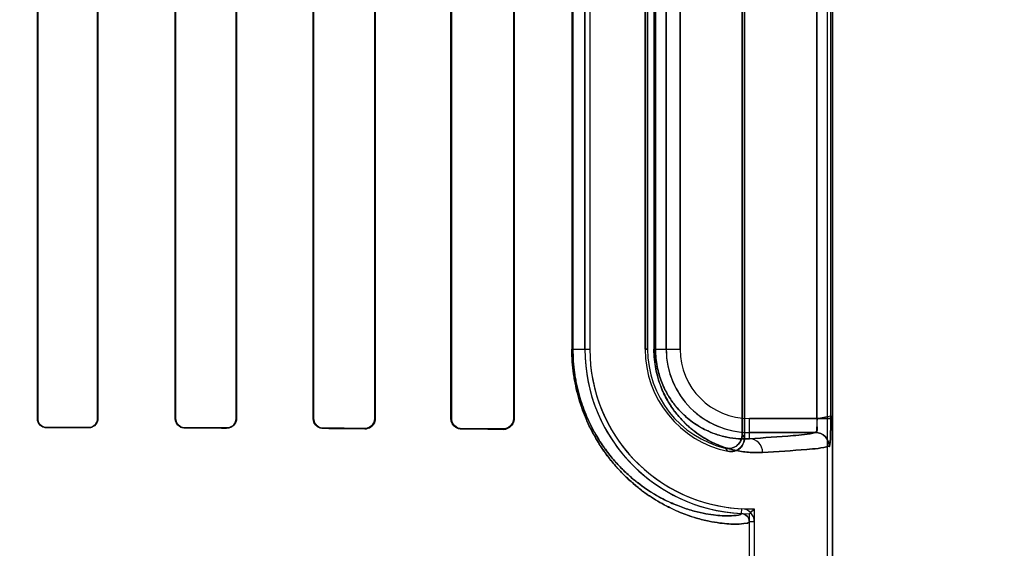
# Model space of a CAD drawing. Header units: millimetres. Extents: x 0 to 297, y 0 to 210.
# Tile 154 of 256: x 58.708 to 58.958, y 157.272 to 157.406. Entities that reach past the tile are written whole.
import ezdxf

# ---------------------------------------------------------------- set-up
doc = ezdxf.new("R2010")
doc.units = ezdxf.units.MM
doc.header["$LTSCALE"] = 16.335
doc.layers.get('0').update_dxf_attribs({"linetype": 'CONTINUOUS'})
for name, color, linetype in [('AXES_REF', 7, 'CONTINUOUS'), ('INTFCLR_1', 7, 'CONTINUOUS'), ('INTFCLR_72935', 7, 'CONTINUOUS')]:
    doc.layers.add(name, color=color, linetype=linetype)

msp = doc.modelspace()

# ---------------------------------------------------------------- linework, layer by layer
at = {"color": 7, "linetype": 'Continuous'}
for radius in [6.787079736, 6.7865, 6.743039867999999]:
    msp.add_circle((57.4637311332, 154.7114782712), radius, dxfattribs=at)
for radius, start, end in [(6.72, 278.2771290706, 261.7228709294), (6.874, 143.2753922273, 36.7246077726)]:
    msp.add_arc((57.4637311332, 154.7114782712), radius, start, end, dxfattribs=at)
at = {"layer": 'AXES_REF', "color": 9, "linetype": 'Continuous'}
for radius in [6.191158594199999, 4.150003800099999]:
    msp.add_circle((57.4637311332, 154.7114782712), radius, dxfattribs=at)
at = {"layer": 'INTFCLR_1', "color": 6, "linetype": 'Continuous'}
for p, q in [((58.9127789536, 157.1614683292), (58.9127789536, 159.0304801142)), ((58.9140132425, 157.1614683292), (58.9140132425, 159.0304683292)), ((58.891166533, 157.5121245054), (58.891166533, 157.3008121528)), ((58.8917789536, 157.3000442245), (58.8917789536, 157.5128924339)), ((58.7127758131, 157.3049683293), (58.7127758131, 157.5079683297)), ((58.7128598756, 157.3049683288), (58.7128598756, 157.5079683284)), ((58.7280242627, 157.5079683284), (58.7280242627, 157.3049683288)), ((58.7281111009, 157.5079683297), (58.7281111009, 157.3049683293)), ((58.7476944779, 157.3049683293), (58.7476944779, 157.5079683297)), ((58.74778468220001, 157.3049683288), (58.74778468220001, 157.5079683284)), ((58.7631080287, 157.5079683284), (58.7631080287, 157.3049683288)), ((58.76320236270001, 157.5079683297), (58.76320236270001, 157.3049683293)), ((58.7825900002, 157.3049683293), (58.7825900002, 157.5079683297)), ((58.7826894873, 157.3049683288), (58.7826894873, 157.5079683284)), ((58.7982144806, 157.5079683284), (58.7982144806, 157.3049683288)), ((58.79832055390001, 157.5079683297), (58.79832055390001, 157.3049683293)), ((58.8174531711, 157.3049683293), (58.8174531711, 157.5079683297)), ((58.81756795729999, 157.3049683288), (58.81756795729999, 157.5079683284)), ((58.8333524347, 157.5079683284), (58.8333524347, 157.3049683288)), ((58.8334793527, 157.5079683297), (58.8334793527, 157.3049683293)), ((58.8513765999, 157.3224683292), (58.8513765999, 157.4904683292)), ((58.8526108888, 157.4904683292), (58.8526108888, 157.3224683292)), ((58.8666108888, 157.4904683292), (58.8666108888, 157.3224683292)), ((58.8672233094, 157.3224683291), (58.8672233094, 157.4904683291)), ((58.8930132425, 157.1614683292), (58.8930132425, 157.2787818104)), ((58.8942475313, 157.2787817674), (58.8942475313, 157.1614683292))]:
    msp.add_line(p, q, dxfattribs=at)
at = {"layer": 'INTFCLR_1', "color": 9, "linetype": 'Continuous'}
for p, q in [((58.91011279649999, 157.5080288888), (58.91011279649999, 157.3049077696)), ((58.9136091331, 157.3049077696), (58.9136091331, 157.5080288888)), ((58.8480722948, 157.4904683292), (58.8480722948, 157.3224683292)), ((58.8483304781, 157.3224683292), (58.8483304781, 157.4904683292)), ((58.8688350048, 157.4904683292), (58.8688350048, 157.3224683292)), ((58.8692440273, 157.3224683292), (58.8692440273, 157.4904683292)), ((58.871953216, 157.3224683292), (58.871953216, 157.4904683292)), ((58.8754526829, 157.4904683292), (58.8754526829, 157.3224683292)), ((58.8480722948, 157.3224683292), (58.8526108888, 157.3224683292)), ((58.8666108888, 157.3224683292), (58.8672233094, 157.3224683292)), ((58.8688350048, 157.3224683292), (58.8754526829, 157.3224683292)), ((58.712775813, 157.3049683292), (58.7128598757, 157.3049683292)), ((58.7280242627, 157.3049683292), (58.7281111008, 157.3049683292)), ((58.7476944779, 157.3049683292), (58.7477846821, 157.3049683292)), ((58.7631080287, 157.3049683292), (58.76320236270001, 157.3049683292)), ((58.7825900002, 157.3049683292), (58.7826894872, 157.3049683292)), ((58.7982144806, 157.3049683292), (58.79832055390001, 157.3049683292)), ((58.817453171, 157.3049683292), (58.81756795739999, 157.3049683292)), ((58.8333524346, 157.3049683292), (58.8334793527, 157.3049683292)), ((58.71517683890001, 157.3026469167), (58.71517683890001, 157.3025623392)), ((58.7256768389, 157.3025395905), (58.7256768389, 157.3026258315)), ((58.7501768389, 157.302570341), (58.7501768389, 157.3024793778)), ((58.7606768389, 157.3024501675), (58.7606768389, 157.3025436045)), ((58.7851768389, 157.3024732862), (58.7851768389, 157.3023726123)), ((58.7956768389, 157.3023346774), (58.7956768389, 157.3024392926)), ((58.8930132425, 157.2998371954), (58.8930132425, 157.3049077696)), ((58.8930132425, 157.3049077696), (58.9136091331, 157.3049077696)), ((58.8201768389, 157.3023490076), (58.8201768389, 157.3022321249)), ((58.8306768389, 157.3021805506), (58.8306768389, 157.3023046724)), ((58.909735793, 157.3014083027), (58.8930132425, 157.3014083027)), ((58.8910140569, 157.2808797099), (58.8910733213, 157.2821125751)), ((58.8942475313, 157.278781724), (58.8930132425, 157.2787818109))]:
    msp.add_line(p, q, dxfattribs=at)
at = {"layer": 'INTFCLR_1', "color": 7, "linetype": 'Continuous'}
msp.add_lwpolyline([(58.83152969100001, 157.3024409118), (58.8314421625, 157.3024134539), (58.8313526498, 157.3023887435), (58.8312612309, 157.3023669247), (58.8311680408, 157.3023481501), (58.8310731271, 157.3023325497), (58.8309764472, 157.3023202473), (58.8308780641, 157.3023113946), (58.83077815, 157.3023061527), (58.8306768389, 157.3023046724)], dxfattribs=at)
at = {"layer": 'INTFCLR_1', "color": 6, "linetype": 'Continuous'}
for centre, radius, start, end in [((58.8930132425, 157.3224683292), 0.0416366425, 180, 267.247881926), ((58.8930132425, 157.3224683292), 0.0404023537, 180.0000013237, 267.2478819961), ((58.8930132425, 157.3224683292), 0.0264023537, 180.0000020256, 258.1110808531), ((58.8930132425, 157.3224683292), 0.025789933, 180.0000001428, 256.164763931), ((58.8909130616, 157.2787819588), 0.0021001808, 359.9959649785, 87.244433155), ((58.8909130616, 157.2787819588), 0.0033344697, 359.9959464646, 87.24521579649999)]:
    msp.add_arc(centre, radius, start, end, dxfattribs=at)
at = {"layer": 'INTFCLR_1', "color": 9, "linetype": 'Continuous'}
for centre, radius, start, end in [((58.8930132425, 157.3224683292), 0.0210600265, 180.0000000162, 269.999999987), ((58.8930132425, 157.3224683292), 0.0175605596, 180.0000002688, 269.9999999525), ((58.9366826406, 157.336482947), 0.05782838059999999, 218.0856592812, 219.0588531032), ((58.93690453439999, 157.3425692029), 0.0674069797, 222.0440516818, 222.9598197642)]:
    msp.add_arc(centre, radius, start, end, dxfattribs=at)
at = {"layer": 'INTFCLR_1', "color": 6, "linetype": 'Continuous'}
for major_axis, ratio, start_param, end_param in [((0.3860864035, 0), 0.0034906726, 1.0330623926, 1.0644388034), ((0.3650864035, 0), 0.0034906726, 0.9983944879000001, 1.0322457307), ((0.3860864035, 0), 0.0034906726, 0.9237350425, 0.9573995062), ((0.3650864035, 0), 0.0034906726, 0.8795209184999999, 0.9162996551), ((0.3860864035, 0), 0.0034906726, 0.8044638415, 0.8415583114), ((0.3650864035, 0), 0.0034906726, 0.7475038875, 0.7888979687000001), ((0.3860864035, 0), 0.0034906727, 0.6694696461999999, 0.7121557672), ((0.3650864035, 0), 0.0034906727, 0.5930216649, 0.642674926)]:
    msp.add_ellipse((58.5279268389, 157.3014683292), major_axis=major_axis, ratio=ratio, start_param=start_param, end_param=end_param, dxfattribs=at)
at = {"layer": 'INTFCLR_1', "color": 9, "linetype": 'Continuous'}
for points, knots in [([(58.8930132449, 157.2787817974), (58.8930132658, 157.2786847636), (58.8926704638, 157.2784913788), (58.89163795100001, 157.278287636), (58.8898999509, 157.2781743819), (58.88768829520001, 157.2782434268), (58.8853554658, 157.278470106), (58.8825972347, 157.2789371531), (58.8800392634, 157.2795775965), (58.87778859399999, 157.2802930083), (58.87523147, 157.2812363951), (58.8717787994, 157.2828128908), (58.8682727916, 157.2849007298), (58.8657486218, 157.2867278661), (58.8642195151, 157.2879529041), (58.8626063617, 157.2893395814), (58.8605637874, 157.2913010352), (58.8581487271, 157.2940113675), (58.8562063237, 157.2966030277), (58.8546910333, 157.298941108), (58.8531422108, 157.3016090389), (58.851735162, 157.3045464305), (58.8506837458, 157.3073119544), (58.8501168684, 157.3090304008), (58.8495779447, 157.3108520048), (58.849116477, 157.3127405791), (58.8487403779, 157.3146905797), (58.8482549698, 157.3177621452), (58.84807229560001, 157.3203741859), (58.8480722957, 157.3224683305)], [0, 0, 0, 0, 0.004125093, 0.0132564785, 0.0482716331, 0.0750900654, 0.1080986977, 0.1475742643, 0.1940030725, 0.220035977, 0.2479478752, 0.309834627, 0.3811008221, 0.4210070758, 0.4422222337, 0.4643790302, 0.5114245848, 0.5624876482, 0.6185464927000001, 0.6489140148, 0.6808923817, 0.7496495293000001, 0.7870559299, 0.8066095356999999, 0.8265636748, 0.8678037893, 0.8891910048, 0.9109738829, 1, 1, 1, 1]), ([(58.89101405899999, 157.2808796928), (58.8910143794, 157.280785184), (58.8906965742, 157.2805888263), (58.88970761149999, 157.2803815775), (58.8880651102, 157.2802605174), (58.8859649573, 157.2803151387), (58.8837524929, 157.2805214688), (58.8811348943, 157.2809573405), (58.8787071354, 157.2815606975), (58.8765706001, 157.282237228), (58.8741421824, 157.2831312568), (58.8708623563, 157.2846286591), (58.8675320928, 157.2866148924), (58.8651343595, 157.2883544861), (58.86368143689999, 157.2895215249), (58.8621481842, 157.2908432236), (58.8602065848, 157.2927135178), (58.8579109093, 157.2952986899), (58.8560646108, 157.297771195), (58.85462415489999, 157.300002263), (58.853151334, 157.3025491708), (58.85181349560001, 157.3053535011), (58.8506552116, 157.3084126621), (58.8498661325, 157.3109473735), (58.84932350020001, 157.3131775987), (58.8489658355, 157.3150398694), (58.848504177, 157.3179736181), (58.848330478, 157.3204682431), (58.8483304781, 157.3224683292)], [0, 0, 0, 0, 0.0042205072, 0.0133546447, 0.0482658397, 0.0749773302, 0.107855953, 0.147184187, 0.1934547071, 0.2194070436, 0.2472394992, 0.3089771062, 0.3801211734, 0.4199834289, 0.4411824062, 0.463327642, 0.5103666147, 0.5614497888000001, 0.6175621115, 0.6479715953, 0.6800034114, 0.7489049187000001, 0.7864046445, 0.8260157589, 0.8673774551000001, 0.8888305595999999, 0.9106821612, 1, 1, 1, 1]), ([(58.8963531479, 157.2963377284), (58.8952931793, 157.2962792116), (58.8930733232, 157.2962948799), (58.88961622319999, 157.2967673), (58.88590926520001, 157.2978146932), (58.8827329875, 157.2992713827), (58.8801290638, 157.3008920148), (58.8784576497, 157.3021644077), (58.8771232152, 157.303347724), (58.8757342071, 157.3047180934), (58.874018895, 157.3067275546), (58.8724763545, 157.309067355), (58.8713377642, 157.3112478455), (58.8705276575, 157.3131337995), (58.8698258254, 157.3152200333), (58.8692755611, 157.3174920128), (58.8689178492, 157.3199302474), (58.8688350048, 157.3216097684), (58.8688350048, 157.3224683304)], [0, 0, 0, 0, 0.0750536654, 0.156480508, 0.2459796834, 0.3464559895, 0.4023291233, 0.4625807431, 0.4947026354, 0.5283756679, 0.6004715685, 0.6810517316, 0.7259046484, 0.7742538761, 0.8260146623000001, 0.8813433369, 0.9392998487, 1, 1, 1, 1]), ([(58.8930132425, 157.2998371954), (58.8921032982, 157.2997789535), (58.8901952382, 157.2997765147), (58.8872190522, 157.3001648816), (58.8840222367, 157.3010540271), (58.8812796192, 157.3023045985), (58.8790295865, 157.3037024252), (58.8772549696, 157.3050528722), (58.8754808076, 157.3067167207), (58.8737384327, 157.30876262), (58.8724020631, 157.3107965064), (58.8714151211, 157.3126929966), (58.8707125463, 157.3143346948), (58.8701037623, 157.3161519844), (58.8696262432, 157.3181316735), (58.869315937, 157.3202562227), (58.8692439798, 157.3217199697), (58.8692440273, 157.3224683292)], [0, 0, 0, 0, 0.0744477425, 0.1553151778, 0.2443339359, 0.3444117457, 0.4002041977, 0.4603600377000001, 0.5261873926, 0.5984175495, 0.6792891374, 0.7242686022, 0.7728488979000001, 0.8249350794, 0.8805719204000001, 0.9388974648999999, 1, 1, 1, 1]), ([(58.8930132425, 157.2998371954), (58.8967043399, 157.3000428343), (58.9022674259, 157.3004778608), (58.9078982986, 157.3009059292), (58.909735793, 157.3014083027)], [0, 0, 0, 0, 0.6599400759, 1, 1, 1, 1]), ([(58.8963531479, 157.2963377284), (58.8963487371, 157.2972234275), (58.8956687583, 157.2990410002), (58.8938703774, 157.2998325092), (58.8930132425, 157.2998371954)], [0, 0, 0, 0, 0.508194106, 1, 1, 1, 1]), ([(58.91322868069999, 157.2979088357), (58.9113735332, 157.2974062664), (58.9056921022, 157.2969785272), (58.90007795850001, 157.2965433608), (58.8963531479, 157.2963377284)], [0, 0, 0, 0, 0.3400295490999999, 1, 1, 1, 1])]:
    msp.add_open_spline(points, degree=3, knots=knots, dxfattribs=at)
at = {"layer": 'INTFCLR_1', "color": 6, "linetype": 'Continuous'}
for points, knots in [([(58.7151768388, 157.3025623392), (58.7145966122, 157.3025635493), (58.7133263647, 157.3030402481), (58.7127758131, 157.3043227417), (58.7127758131, 157.3049683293)], [0, 0, 0, 0, 0.4733403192, 1, 1, 1, 1]), ([(58.7151768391, 157.3026469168), (58.7147032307, 157.3026478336), (58.7134948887, 157.3030143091), (58.7128598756, 157.3042627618), (58.7128598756, 157.3049683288)], [0, 0, 0, 0, 0.4016441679, 1, 1, 1, 1]), ([(58.7280242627, 157.3049683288), (58.7280242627, 157.3044634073), (58.7276273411, 157.3032349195), (58.726366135, 157.3026243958), (58.7256768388, 157.3026258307)], [0, 0, 0, 0, 0.4228046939, 1, 1, 1, 1]), ([(58.7281111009, 157.3049683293), (58.7281111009, 157.3044490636), (58.7277040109, 157.3031761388), (58.726395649, 157.3025379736), (58.7256768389, 157.3025395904)], [0, 0, 0, 0, 0.4194128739, 1, 1, 1, 1]), ([(58.750176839, 157.302479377), (58.7497055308, 157.3024806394), (58.7484188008, 157.3028372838), (58.7476944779, 157.3041785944), (58.7476944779, 157.3049683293)], [0, 0, 0, 0, 0.3737455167, 1, 1, 1, 1]), ([(58.750176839, 157.3025703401), (58.7497283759, 157.3025714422), (58.7484897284, 157.3029092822), (58.74778468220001, 157.3042021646), (58.74778468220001, 157.3049683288)], [0, 0, 0, 0, 0.3692193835, 1, 1, 1, 1]), ([(58.7631080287, 157.3049683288), (58.7631080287, 157.3044596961), (58.7627117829, 157.303190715), (58.76140395, 157.3025416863), (58.7606768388, 157.3025436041)], [0, 0, 0, 0, 0.4115995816, 1, 1, 1, 1]), ([(58.76320236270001, 157.3049683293), (58.76320236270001, 157.3044483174), (58.76279937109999, 157.3031320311), (58.7614398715, 157.3024479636), (58.7606768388, 157.3024501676)], [0, 0, 0, 0, 0.4052942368, 1, 1, 1, 1]), ([(58.7851768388, 157.3023726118), (58.7846573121, 157.3023744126), (58.783310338, 157.3027759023), (58.7825900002, 157.3041712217), (58.7825900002, 157.3049683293)], [0, 0, 0, 0, 0.3945883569, 1, 1, 1, 1]), ([(58.7851768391, 157.3024732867), (58.7846582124, 157.3024749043), (58.7833586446, 157.3028797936), (58.7826894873, 157.3042198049), (58.7826894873, 157.3049683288)], [0, 0, 0, 0, 0.4092869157, 1, 1, 1, 1]), ([(58.7982144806, 157.3049683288), (58.7982144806, 157.3044626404), (58.7978282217, 157.3031431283), (58.7964591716, 157.3024366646), (58.795676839, 157.3024392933)], [0, 0, 0, 0, 0.3926075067, 1, 1, 1, 1]), ([(58.79832055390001, 157.3049683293), (58.79832055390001, 157.3044644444), (58.7979409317, 157.3030953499), (58.7965127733, 157.30233153), (58.795676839, 157.3023346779)], [0, 0, 0, 0, 0.3760826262, 1, 1, 1, 1]), ([(58.8201768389, 157.3022321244), (58.81967229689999, 157.3022344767), (58.8182629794, 157.3026151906), (58.8174531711, 157.304089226), (58.8174531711, 157.3049683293)], [0, 0, 0, 0, 0.364649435, 1, 1, 1, 1]), ([(58.820176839, 157.3023490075), (58.8197123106, 157.3023508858), (58.8183666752, 157.3026966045), (58.81756795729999, 157.3041095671), (58.81756795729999, 157.3049683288)], [0, 0, 0, 0, 0.3510423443, 1, 1, 1, 1]), ([(58.8334793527, 157.3049683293), (58.8334793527, 157.3044866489), (58.83312806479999, 157.3030482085), (58.8316097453, 157.3021757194), (58.8306768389, 157.3021805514)], [0, 0, 0, 0, 0.340506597, 1, 1, 1, 1]), ([(58.891166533, 157.3008121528), (58.891166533, 157.3002406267), (58.8908744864, 157.2990828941), (58.8894402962, 157.2974915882), (58.8877498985, 157.2972040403), (58.8868460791, 157.2974266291)], [0, 0, 0, 0, 0.2761842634, 0.5501881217, 1, 1, 1, 1]), ([(58.8875739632, 157.2966323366), (58.8881222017, 157.2965169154), (58.8892943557, 157.2965580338), (58.8911246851, 157.2975903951), (58.8917789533, 157.2991327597), (58.8917789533, 157.3000442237)], [0, 0, 0, 0, 0.2757345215, 0.5514160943, 1, 1, 1, 1])]:
    msp.add_open_spline(points, degree=3, knots=knots, dxfattribs=at)
at = {"layer": 'INTFCLR_1', "color": 7, "linetype": 'Continuous'}
for points, knots in [([(58.8333524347, 157.3049683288), (58.83335258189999, 157.3045050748), (58.8330140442, 157.3031256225), (58.8315647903, 157.3023195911), (58.830676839, 157.302304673)], [0, 0, 0, 0, 0.3428132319, 1, 1, 1, 1]), ([(58.91011279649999, 157.3049077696), (58.9101128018, 157.304682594), (58.91010832, 157.3038022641), (58.9100289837, 157.3025708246), (58.9099480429, 157.3018154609), (58.9097805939, 157.3013344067), (58.9096934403, 157.3013861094)], [0, 0, 0, 0, 0.1877948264, 0.7473227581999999, 0.9154867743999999, 1, 1, 1, 1]), ([(58.91011279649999, 157.3049077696), (58.9101128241, 157.3043220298), (58.9099202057, 157.3033835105), (58.9103217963, 157.3014881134), (58.909735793, 157.3014083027)], [0, 0, 0, 0, 0.4975901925, 1, 1, 1, 1]), ([(58.9131858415, 157.2978645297), (58.9133237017, 157.2977003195), (58.9134467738, 157.2991604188), (58.913529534, 157.3000270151), (58.9135971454, 157.3024694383), (58.9136091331, 157.304022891), (58.9136091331, 157.3049077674)], [0, 0, 0, 0, 0.0908190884, 0.3065073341, 0.6251820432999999, 1, 1, 1, 1]), ([(58.9136091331, 157.3049077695), (58.9136091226, 157.3042607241), (58.9136028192, 157.3030163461), (58.9135617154, 157.3012723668), (58.9135131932, 157.2995780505), (58.91337302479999, 157.2984916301), (58.91322868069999, 157.2979088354)], [0, 0, 0, 0, 0.2764961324, 0.5316628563, 0.7456763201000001, 1, 1, 1, 1]), ([(58.9131858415, 157.2978645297), (58.9131890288, 157.2985352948), (58.9128433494, 157.2997173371), (58.9115367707, 157.3010373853), (58.9103595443, 157.3013892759), (58.9096934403, 157.3013861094)], [0, 0, 0, 0, 0.36929975, 0.6332664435, 1, 1, 1, 1]), ([(58.909735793, 157.3014083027), (58.9106269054, 157.3014073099), (58.9124829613, 157.3006579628), (58.9132276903, 157.2988011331), (58.91322868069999, 157.2979088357)], [0, 0, 0, 0, 0.4996677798, 1, 1, 1, 1])]:
    msp.add_open_spline(points, degree=3, knots=knots, dxfattribs=at)
at = {"layer": 'INTFCLR_72935', "color": 6, "linetype": 'Continuous'}
for p, q in [((58.912778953, 157.1614683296), (58.912778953, 159.0304918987)), ((58.9140132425, 159.0304683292), (58.9140132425, 157.1614683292)), ((58.891166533, 157.300812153), (58.891166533, 157.5121245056)), ((58.8917789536, 157.5128924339), (58.8917789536, 157.3000442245)), ((58.7127758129, 157.5079683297), (58.7127758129, 157.3049683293)), ((58.7128598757, 157.5079683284), (58.7128598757, 157.3049683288)), ((58.7280242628, 157.3049683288), (58.7280242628, 157.5079683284)), ((58.7281111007, 157.3049683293), (58.7281111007, 157.5079683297)), ((58.7476944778, 157.5079683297), (58.7476944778, 157.3049683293)), ((58.747784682, 157.5079683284), (58.747784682, 157.3049683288)), ((58.76310802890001, 157.3049683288), (58.76310802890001, 157.5079683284)), ((58.76320236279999, 157.3049683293), (58.76320236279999, 157.5079683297)), ((58.7825900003, 157.5079683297), (58.7825900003, 157.3049683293)), ((58.7826894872, 157.5079683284), (58.7826894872, 157.3049683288)), ((58.7982144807, 157.3049683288), (58.7982144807, 157.5079683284)), ((58.79832055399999, 157.3049683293), (58.79832055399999, 157.5079683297)), ((58.817453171, 157.5079683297), (58.817453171, 157.3049683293)), ((58.81756795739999, 157.5079683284), (58.81756795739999, 157.3049683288)), ((58.8333524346, 157.3049683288), (58.8333524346, 157.5079683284)), ((58.8334793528, 157.3049683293), (58.8334793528, 157.5079683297)), ((58.8513765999, 157.4904683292), (58.8513765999, 157.3224683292)), ((58.8526108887, 157.4904683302), (58.8526108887, 157.3224683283)), ((58.8666108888, 157.3224683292), (58.8666108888, 157.4904683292)), ((58.8672233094, 157.4904683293), (58.8672233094, 157.3224683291)), ((58.8930132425, 157.1614683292), (58.8930132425, 157.2808316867)), ((58.8942475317, 157.2820848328), (58.8942475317, 157.1614683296))]:
    msp.add_line(p, q, dxfattribs=at)
at = {"layer": 'INTFCLR_72935', "color": 9, "linetype": 'Continuous'}
for p, q in [((58.91011279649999, 157.3049077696), (58.91011279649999, 157.5080288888)), ((58.9136091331, 157.3049077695), (58.9136091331, 157.5080288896)), ((58.8480722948, 157.4904683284), (58.8480722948, 157.3224683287)), ((58.8483304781, 157.4904683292), (58.8483304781, 157.3224683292)), ((58.8688350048, 157.49046833), (58.8688350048, 157.322468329)), ((58.8692440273, 157.4904683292), (58.8692440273, 157.3224683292)), ((58.871953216, 157.4904683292), (58.871953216, 157.3224683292)), ((58.8754526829, 157.3224683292), (58.8754526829, 157.4904683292)), ((58.8480722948, 157.3224683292), (58.8526108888, 157.3224683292)), ((58.8672233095, 157.3224683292), (58.8666108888, 157.3224683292)), ((58.8688350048, 157.3224683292), (58.8754526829, 157.3224683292)), ((58.7128598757, 157.3049683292), (58.712775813, 157.3049683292)), ((58.7281111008, 157.3049683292), (58.7280242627, 157.3049683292)), ((58.7477846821, 157.3049683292), (58.7476944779, 157.3049683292)), ((58.76320236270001, 157.3049683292), (58.7631080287, 157.3049683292)), ((58.7826894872, 157.3049683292), (58.7825900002, 157.3049683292)), ((58.79832055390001, 157.3049683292), (58.7982144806, 157.3049683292)), ((58.81756795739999, 157.3049683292), (58.817453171, 157.3049683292)), ((58.8334793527, 157.3049683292), (58.8333524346, 157.3049683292)), ((58.71517683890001, 157.3025623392), (58.71517683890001, 157.3026469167)), ((58.7256768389, 157.3026258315), (58.7256768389, 157.3025395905)), ((58.7501768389, 157.3024793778), (58.7501768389, 157.302570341)), ((58.7606768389, 157.3025436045), (58.7606768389, 157.3024501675)), ((58.7851768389, 157.3023726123), (58.7851768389, 157.3024732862)), ((58.7956768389, 157.3024392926), (58.7956768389, 157.3023346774)), ((58.8930132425, 157.2998371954), (58.8930132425, 157.3049077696)), ((58.91011279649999, 157.3049077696), (58.8930132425, 157.3049077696)), ((58.8201768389, 157.3022321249), (58.8201768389, 157.3023490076)), ((58.8306768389, 157.3023046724), (58.8306768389, 157.3021805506)), ((58.8930132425, 157.3014083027), (58.909735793, 157.3014083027))]:
    msp.add_line(p, q, dxfattribs=at)
at = {"layer": 'INTFCLR_72935', "color": 7, "linetype": 'Continuous'}
for p, q in [((58.91011279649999, 157.3049077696), (58.91361064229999, 157.3055840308)), ((58.9136091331, 157.3049077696), (58.91011279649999, 157.3049077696))]:
    msp.add_line(p, q, dxfattribs=at)
for points in [[(58.7965486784, 157.3024796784), (58.79645897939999, 157.3024504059), (58.7963672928, 157.302424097), (58.7962737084, 157.3024008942), (58.7961783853, 157.3023809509), (58.79608137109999, 157.3023643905), (58.7959825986, 157.3023513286), (58.7958821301, 157.302341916), (58.7957801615, 157.3023363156), (58.7956768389, 157.3023346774)], [(58.8306768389, 157.3023046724), (58.8307721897, 157.3023059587), (58.8308683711, 157.302310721), (58.8309652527, 157.3023190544), (58.83106346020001, 157.3023311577), (58.83116207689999, 157.3023470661), (58.8312586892, 157.3023663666), (58.8313524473, 157.3023886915), (58.8314440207, 157.3024140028), (58.8315333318, 157.3024421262)], [(58.8315461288, 157.3023147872), (58.8314598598, 157.3022885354), (58.83137115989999, 157.3022646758), (58.8312800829, 157.3022433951), (58.8311871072, 157.302224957), (58.8310919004, 157.3022094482), (58.8309932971, 157.3021969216), (58.8308909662, 157.3021876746), (58.83078543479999, 157.3021821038), (58.8306768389, 157.3021805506)]]:
    msp.add_lwpolyline(points, dxfattribs=at)
at = {"layer": 'INTFCLR_72935', "color": 6, "linetype": 'Continuous'}
for centre, radius, start, end in [((58.8930132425, 157.3224683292), 0.0416366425, 180, 270), ((58.8930132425, 157.3224683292), 0.0404023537, 180.0000013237, 271.7506546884), ((58.8930132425, 157.3224683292), 0.0264023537, 180.0000020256, 258.1110808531), ((58.8930132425, 157.3224683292), 0.025789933, 180.0000002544, 256.1647639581), ((58.8116042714, 157.362250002), 0.1151362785, 314.9967119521, 315.8720262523)]:
    msp.add_arc(centre, radius, start, end, dxfattribs=at)
at = {"layer": 'INTFCLR_72935', "color": 9, "linetype": 'Continuous'}
for centre, radius, start, end in [((58.8930132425, 157.3224683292), 0.0210600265, 180, 270.000000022), ((58.8930132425, 157.3224683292), 0.0175605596, 180.0000002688, 269.9999999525), ((58.93668265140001, 157.3364829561), 0.0578283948, 218.0856596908, 219.0588532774), ((58.9369045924, 157.3425692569), 0.0674070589, 222.044052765, 222.9598197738)]:
    msp.add_arc(centre, radius, start, end, dxfattribs=at)
at = {"layer": 'INTFCLR_72935', "color": 6, "linetype": 'Continuous'}
for major_axis, ratio, start_param, end_param in [((0.3860864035, 0), 0.0034906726, 1.0330623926, 1.0644388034), ((0.3650864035, 0), 0.0034906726, 0.9983944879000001, 1.0322457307), ((0.3860864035, 0), 0.0034906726, 0.9237350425, 0.9573995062), ((0.3650864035, 0), 0.0034906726, 0.8795209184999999, 0.9162996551), ((0.3860864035, 0), 0.0034906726, 0.8044638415, 0.8415583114), ((0.3650864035, 0), 0.0034906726, 0.7475038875, 0.7888979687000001), ((0.3860864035, 0), 0.0034906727, 0.6694696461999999, 0.7121557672), ((0.3650864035, 0), 0.0034906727, 0.5930216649, 0.642674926)]:
    msp.add_ellipse((58.5279268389, 157.3014683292), major_axis=major_axis, ratio=ratio, start_param=start_param, end_param=end_param, dxfattribs=at)
at = {"layer": 'INTFCLR_72935', "color": 9, "linetype": 'Continuous'}
for points, knots in [([(58.8480722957, 157.3224683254), (58.8480722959, 157.3203765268), (58.8482545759, 157.3177672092), (58.8487387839, 157.3146998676), (58.8491134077, 157.3127550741), (58.8496811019, 157.3104276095), (58.8505072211, 157.3077791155), (58.8517206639, 157.3045803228), (58.8531223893, 157.3016475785), (58.8546655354, 157.2989828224), (58.85618063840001, 157.2966391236), (58.8577759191, 157.294506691), (58.85942466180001, 157.2925791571), (58.86100061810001, 157.2908817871), (58.8636324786, 157.2883537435), (58.86737910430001, 157.285434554), (58.8711564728, 157.2831822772), (58.8739856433, 157.2818050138), (58.8765025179, 157.2807358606), (58.8794109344, 157.2797342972), (58.8826147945, 157.2789330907), (58.8853829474, 157.2784662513), (58.8877198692, 157.2782411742), (58.88992525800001, 157.2781750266), (58.8916514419, 157.2782895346), (58.892676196, 157.2784932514), (58.8930132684, 157.2786858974), (58.8930132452, 157.2787817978)], [0, 0, 0, 0, 0.0889297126, 0.1106979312, 0.1320162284, 0.1731128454, 0.2124730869, 0.2498857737, 0.3184953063, 0.3503447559, 0.3807559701, 0.4371029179, 0.4633859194, 0.4885674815, 0.5355457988, 0.6184007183, 0.6898544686, 0.7220801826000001, 0.7521192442, 0.8060667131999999, 0.8526634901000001, 0.8923374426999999, 0.9253922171, 0.9521387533, 0.9869002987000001, 0.9959229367, 1, 1, 1, 1]), ([(58.8483304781, 157.3224683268), (58.8483304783, 157.3204704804), (58.84850380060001, 157.3179784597), (58.8489643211, 157.3150487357), (58.8493205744, 157.3131914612), (58.8498604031, 157.3109688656), (58.8506459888, 157.3084397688), (58.85179972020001, 157.3053858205), (58.8531324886, 157.3025859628), (58.8545999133, 157.3000420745), (58.8560401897, 157.2978056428), (58.8575567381, 157.2957709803), (58.8591242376, 157.2939320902), (58.8606220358, 157.2923135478), (58.863122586, 157.2899041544), (58.86668222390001, 157.28712333), (58.8702716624, 157.2849798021), (58.8729593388, 157.2836710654), (58.875349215, 157.2826566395), (58.878110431, 157.2817084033), (58.8811515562, 157.2809535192), (58.8837785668, 157.2805178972), (58.8859949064, 157.2803131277), (58.8880891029, 157.2802613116), (58.8897204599, 157.2803834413), (58.8907019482, 157.2805907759), (58.8910143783, 157.280786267), (58.89101405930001, 157.2808796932)], [0, 0, 0, 0, 0.0892207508, 0.1110575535, 0.1324414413, 0.1736590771, 0.2131269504, 0.2506329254, 0.3193864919, 0.3512892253, 0.381742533, 0.4381432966, 0.4644401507, 0.4896280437, 0.5365996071, 0.6193826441, 0.6907139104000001, 0.7228668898, 0.7528287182, 0.8066156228, 0.8530532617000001, 0.8925788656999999, 0.9255032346, 0.9521430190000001, 0.986801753, 0.9958277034, 1, 1, 1, 1]), ([(58.8688350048, 157.3224683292), (58.8688350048, 157.3216190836), (58.8689167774, 157.3199430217), (58.8692716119, 157.3175120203), (58.8698206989, 157.3152385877), (58.8705179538, 157.3131597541), (58.8713231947, 157.3112791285), (58.8722038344, 157.3095865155), (58.8731380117, 157.3080627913), (58.8743953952, 157.3062866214), (58.8760258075, 157.3043762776), (58.8780710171, 157.3024597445), (58.8801128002, 157.3009034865), (58.8827095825, 157.2992842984), (58.8858803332, 157.2978253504), (58.8890466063, 157.2969266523), (58.8914414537, 157.2965176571), (58.8936539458, 157.2962909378), (58.89529055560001, 157.2962790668), (58.8963531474, 157.2963377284)], [0, 0, 0, 0, 0.0600375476, 0.1184073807, 0.1734336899, 0.2251567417, 0.2732358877, 0.317912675, 0.3599266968, 0.3994875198, 0.4716710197, 0.5370331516, 0.5972817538, 0.6528632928, 0.7531314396, 0.8428522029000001, 0.8846845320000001, 0.924765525, 1, 1, 1, 1]), ([(58.8692440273, 157.3224683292), (58.86924402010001, 157.3217280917), (58.869314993, 157.3202672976), (58.8696228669, 157.3181488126), (58.8700992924, 157.3161680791), (58.8707040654, 157.3143576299), (58.8714024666, 157.3127203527), (58.8721661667, 157.3112472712), (58.8729761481, 157.3099218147), (58.8740657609, 157.30837836), (58.8754779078, 157.30672), (58.8772485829, 157.305058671), (58.8790155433, 157.3037122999), (58.88125938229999, 157.3023157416), (58.8839972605, 157.3010631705), (58.8867286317, 157.3002998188), (58.888791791, 157.2999595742), (58.89069462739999, 157.299777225), (58.8921010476, 157.299778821), (58.8930132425, 157.2998371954)], [0, 0, 0, 0, 0.0604339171, 0.1191792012, 0.1745255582, 0.226533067, 0.2748338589, 0.3197007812, 0.3618819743, 0.4015493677, 0.4738586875, 0.5392604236, 0.5994174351, 0.6549168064, 0.7547846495, 0.8440250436, 0.8855731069, 0.9253749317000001, 1, 1, 1, 1]), ([(58.909735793, 157.3014083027), (58.9078982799, 157.3009059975), (58.9022674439, 157.3004777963), (58.8967043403, 157.3000428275), (58.8930132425, 157.2998371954)], [0, 0, 0, 0, 0.3400599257, 1, 1, 1, 1]), ([(58.8963531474, 157.2963377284), (58.8963487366, 157.2972234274), (58.8956687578, 157.2990409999), (58.8938703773, 157.2998325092), (58.8930132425, 157.2998371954)], [0, 0, 0, 0, 0.5081941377, 1, 1, 1, 1]), ([(58.8963531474, 157.2963377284), (58.90007795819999, 157.2965433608), (58.905692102, 157.2969785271), (58.9113735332, 157.2974062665), (58.91322868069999, 157.2979088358)], [0, 0, 0, 0, 0.6599704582, 1, 1, 1, 1])]:
    msp.add_open_spline(points, degree=3, knots=knots, dxfattribs=at)
at = {"layer": 'INTFCLR_72935', "color": 6, "linetype": 'Continuous'}
for points, knots in [([(58.71517683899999, 157.3025623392), (58.71472495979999, 157.3025632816), (58.7134812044, 157.3029034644), (58.7127758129, 157.3042010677), (58.7127758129, 157.3049683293)], [0, 0, 0, 0, 0.3706543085, 1, 1, 1, 1]), ([(58.7128598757, 157.3049683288), (58.7128598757, 157.3044611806), (58.7132592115, 157.3032449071), (58.7145028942, 157.3026482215), (58.71517683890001, 157.3026469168)], [0, 0, 0, 0, 0.4293884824, 1, 1, 1, 1]), ([(58.7256768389, 157.3026258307), (58.7262441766, 157.3026246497), (58.727486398, 157.3030872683), (58.7280242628, 157.3043391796), (58.7280242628, 157.3049683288)], [0, 0, 0, 0, 0.4741700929, 1, 1, 1, 1]), ([(58.7281111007, 157.3049683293), (58.7281111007, 157.3044452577), (58.7277005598, 157.3031711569), (58.72639213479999, 157.3025379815), (58.72567683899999, 157.3025395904)], [0, 0, 0, 0, 0.4223874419, 1, 1, 1, 1]), ([(58.7501768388, 157.302479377), (58.7496934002, 157.3024806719), (58.7484038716, 157.3028492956), (58.7476944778, 157.3041897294), (58.7476944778, 157.3049683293)], [0, 0, 0, 0, 0.3830625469, 1, 1, 1, 1]), ([(58.747784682, 157.3049683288), (58.747784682, 157.3044598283), (58.7481807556, 157.3032070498), (58.7494664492, 157.3025720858), (58.7501768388, 157.3025703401)], [0, 0, 0, 0, 0.4171825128, 1, 1, 1, 1]), ([(58.7606768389, 157.3025436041), (58.7611498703, 157.3025423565), (58.762412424, 157.3028976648), (58.76310802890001, 157.3042079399), (58.76310802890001, 157.3049683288)], [0, 0, 0, 0, 0.3835127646, 1, 1, 1, 1]), ([(58.76320236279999, 157.3049683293), (58.76320236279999, 157.3044487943), (58.7628006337, 157.3031321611), (58.7614404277, 157.302447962), (58.7606768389, 157.3024501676)], [0, 0, 0, 0, 0.4048975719, 1, 1, 1, 1]), ([(58.78517683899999, 157.3023726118), (58.7846489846, 157.3023744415), (58.7832999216, 157.3027839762), (58.7825900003, 157.3041789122), (58.7825900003, 157.3049683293)], [0, 0, 0, 0, 0.4007194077, 1, 1, 1, 1]), ([(58.7826894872, 157.3049683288), (58.7826894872, 157.3044613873), (58.7830783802, 157.3031631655), (58.7844173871, 157.3024756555), (58.7851768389, 157.3024732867)], [0, 0, 0, 0, 0.4003021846, 1, 1, 1, 1]), ([(58.7956768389, 157.3024392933), (58.7961904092, 157.3024375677), (58.79751267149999, 157.3028279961), (58.7982144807, 157.304193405), (58.7982144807, 157.3049683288)], [0, 0, 0, 0, 0.398583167, 1, 1, 1, 1]), ([(58.820176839, 157.3022321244), (58.8196616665, 157.3022345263), (58.8182500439, 157.3026258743), (58.817453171, 157.304098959), (58.817453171, 157.3049683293)], [0, 0, 0, 0, 0.3720910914, 1, 1, 1, 1]), ([(58.81756795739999, 157.3049683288), (58.81756795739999, 157.3044735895), (58.81793792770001, 157.3031196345), (58.8193455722, 157.3023523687), (58.8201768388, 157.3023490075)], [0, 0, 0, 0, 0.373102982, 1, 1, 1, 1]), ([(58.91011279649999, 157.3049077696), (58.9101147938, 157.3046904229), (58.9101188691, 157.3037912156), (58.9100370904, 157.3025748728), (58.90997016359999, 157.3017652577), (58.90980795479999, 157.3013838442), (58.909735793, 157.3014083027)], [0, 0, 0, 0, 0.1826563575, 0.7651859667, 0.9359698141, 1, 1, 1, 1]), ([(58.8868460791, 157.2974266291), (58.8874010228, 157.2972899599), (58.8885950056, 157.2972966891), (58.8904831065, 157.2983087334), (58.891166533, 157.2998813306), (58.891166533, 157.300812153)], [0, 0, 0, 0, 0.2761837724, 0.5501894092, 1, 1, 1, 1]), ([(58.8917789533, 157.3000442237), (58.8917789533, 157.2994839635), (58.8914972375, 157.2983454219), (58.8901099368, 157.2967670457), (58.8884658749, 157.2964445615), (58.8875739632, 157.2966323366)], [0, 0, 0, 0, 0.275736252, 0.5514163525, 1, 1, 1, 1]), ([(58.91322868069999, 157.2979088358), (58.9132276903, 157.2988011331), (58.9124829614, 157.3006579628), (58.9106269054, 157.3014073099), (58.909735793, 157.3014083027)], [0, 0, 0, 0, 0.5003322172, 1, 1, 1, 1]), ([(58.8910140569, 157.2808797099), (58.89152909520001, 157.2808549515), (58.8925882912, 157.2803885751), (58.8930132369, 157.2793066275), (58.8930132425, 157.2787818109)], [0, 0, 0, 0, 0.4955867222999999, 1, 1, 1, 1])]:
    msp.add_open_spline(points, degree=3, knots=knots, dxfattribs=at)
at = {"layer": 'INTFCLR_72935', "color": 7, "linetype": 'Continuous'}
for points, knots in [([(58.7956768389, 157.3023346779), (58.79621587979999, 157.3023382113), (58.7975922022, 157.3027393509), (58.7983261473, 157.3041650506), (58.79832055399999, 157.3049683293)], [0, 0, 0, 0, 0.4015735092, 1, 1, 1, 1]), ([(58.8306768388, 157.302304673), (58.8311779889, 157.3023116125), (58.8325614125, 157.30266476), (58.8333566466, 157.3041147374), (58.8333524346, 157.3049683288)], [0, 0, 0, 0, 0.369942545, 1, 1, 1, 1]), ([(58.830676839, 157.3021805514), (58.8311529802, 157.3021858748), (58.8325906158, 157.3025097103), (58.8334828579, 157.3040306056), (58.8334793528, 157.3049683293)], [0, 0, 0, 0, 0.336778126, 1, 1, 1, 1]), ([(58.91361064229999, 157.3055840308), (58.91361266, 157.3051332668), (58.9136076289, 157.3040237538), (58.9135929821, 157.3025152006), (58.9135592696, 157.3011006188), (58.9135045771, 157.2998531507), (58.9134582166, 157.2988005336), (58.9133342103, 157.2981699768), (58.9132853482, 157.2979241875), (58.91322868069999, 157.2979088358)], [0, 0, 0, 0, 0.1753970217, 0.4315905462, 0.5876692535, 0.7243269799, 0.9227195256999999, 0.9771554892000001, 1, 1, 1, 1]), ([(58.91322868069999, 157.2979088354), (58.9133730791, 157.298492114), (58.9135132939, 157.2995794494), (58.913561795, 157.3012750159), (58.9136028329, 157.3030185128), (58.913609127, 157.3042619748), (58.9136091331, 157.3049077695)], [0, 0, 0, 0, 0.2545299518, 0.46872787, 0.7240380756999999, 1, 1, 1, 1])]:
    msp.add_open_spline(points, degree=3, knots=knots, dxfattribs=at)

doc.saveas('drawing.dxf')
